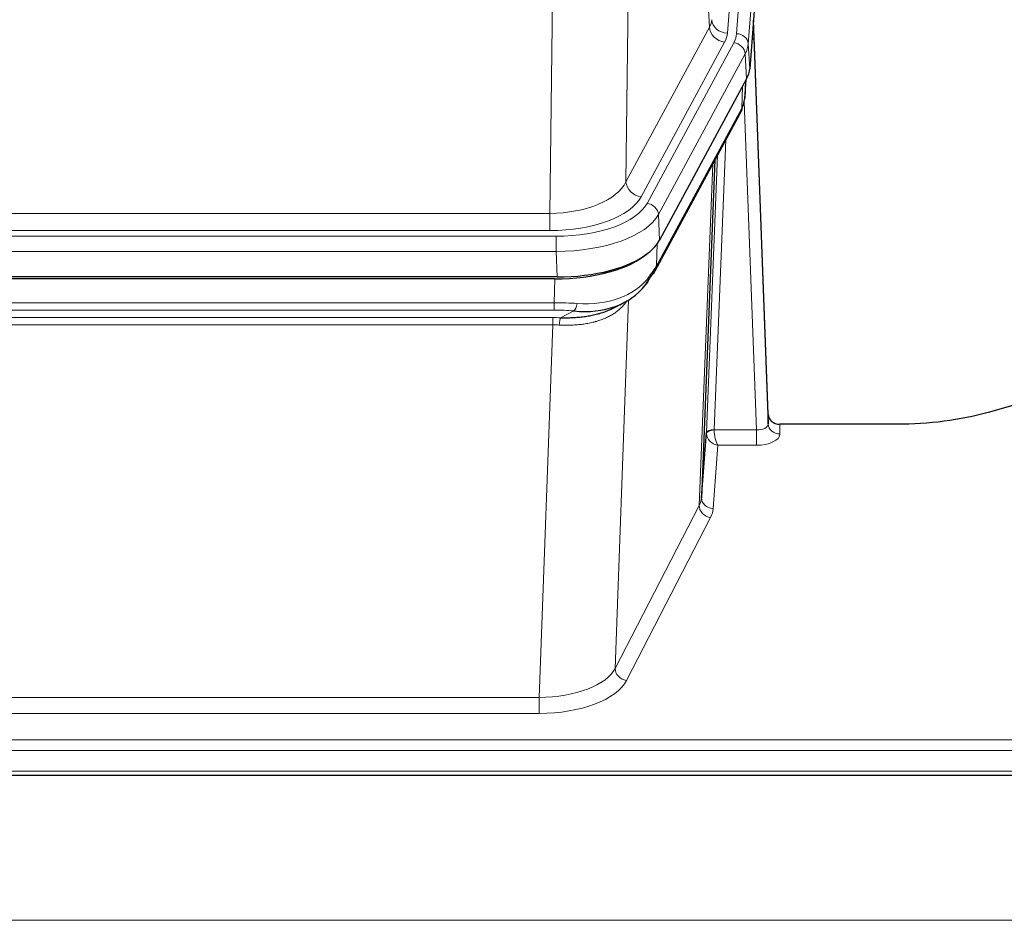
# Model space of a CAD drawing. Header units: inches. Extents: x 0 to 23760, y -13 to 16800.
# Tile 115 of 256: x 4036 to 4288, y 13598 to 13828. Entities that reach past the tile are written whole.
import ezdxf

# ---------------------------------------------------------------- set-up
doc = ezdxf.new("R2010")
doc.units = ezdxf.units.IN
doc.layers.add('1', color=7, linetype='Continuous', true_color=0xffffff)
doc.layers.add('254', color=7, linetype='Continuous', true_color=0xffffff)
doc.styles.add('latin_extended', font='simplex.shx')
doc.dimstyles.get("Standard").update_dxf_attribs({"dimtxt": 0.18, "dimasz": 0.18, "dimexe": 0.18, "dimexo": 0.0625, "dimgap": 0.09, "dimtad": 0, "dimtih": 1, "dimtoh": 1, "dimdec": 4, "dimzin": 0, "dimdsep": 46, "dimtxsty": 'Standard', "dimcen": 0.09, "dimadec": 0, "dimazin": 0, "dimtfac": 1, "dimtdec": 4, "dimtofl": 0, "dimtmove": 0, "dimatfit": 3, "dimfxl": 1, "dimtolj": 1, "dimtzin": 0, "dimarcsym": 0})

# ---------------------------------------------------------------- blocks, each defined once
blk = doc.blocks.new('_U12')
at = {"layer": '254', "color": 3, "linetype": 'Continuous', "lineweight": 13, "transparency": 16777216}
for p, q in [((8888.53, 13749.35), (8888.53, 9406.97)), ((1002.55, 13394.36), (1002.55, 9406.97)), ((1142.55, 9446.97), (8748.53, 9446.97))]:
    blk.add_line(p, q, dxfattribs=at)
at = {"layer": '254', "color": 3, "transparency": 16777216}
for points in [[(1142.55, 9470.3), (1142.55, 9423.63), (1002.55, 9446.97)], [(8748.53, 9423.63), (8748.53, 9470.3), (8888.53, 9446.97)]]:
    blk.add_solid(points, dxfattribs=at)
at = {"layer": 'Defpoints', "color": 0, "transparency": 16777216}
for p in [(8888.53, 13789.35), (1002.55, 13434.36), (8888.53, 9446.97)]:
    blk.add_point(p, dxfattribs=at)
at = {"layer": '254', "color": 2, "lineweight": 13, "transparency": 16777216, "insert": (4702.21, 9656.97), "char_height": 140, "attachment_point": 1, "style": 'latin_extended'}
blk.add_mtext('\\A1;7886', dxfattribs=at)

msp = doc.modelspace()

# ---------------------------------------------------------------- linework, layer by layer
at = {"layer": '1', "color": 110, "linetype": 'Continuous', "lineweight": 13}
for p, q in [((4230.289, 13997.618), (4217.223, 13824.845)), ((4219.57, 13824.692), (4232.681, 13998.053)), ((4235.675, 13995.483), (4222.564, 13822.122)), ((4212.65, 13826.362), (4208.298, 13900.614)), ((4192.256, 13862.469), (4191.298, 13786.819)), ((4171.855, 13778.784), (4172.824, 13855.28)), ((4191.298, 13786.819), (4212.65, 13826.362)), ((4195.174, 13783.01), (4216.526, 13822.554)), ((4196.699, 13781.336), (4218.873, 13822.401)), ((4222.564, 13822.122), (4222.938, 13815.75)), ((4221.78, 13819.545), (4199.606, 13778.479)), ((4222.153, 13813.172), (4221.78, 13819.545)), ((4220.884, 13805.668), (4221.102, 13811.225)), ((4221.669, 13808.247), (4222.023, 13812.931)), ((4224.65, 13723.424), (4221.519, 13807.276)), ((4199.137, 13765.392), (4220.884, 13805.668)), ((4216.867, 13797.562), (4213.844, 13723.511)), ((4211.847, 13722.745), (4214.739, 13793.622)), ((4210.032, 13704.116), (4213.5, 13791.327)), ((3959.212, 13778.784), (4171.855, 13778.784)), ((4171.855, 13774.37), (4171.855, 13778.784)), ((4199.606, 13778.479), (4199.899, 13771.958)), ((4171.855, 13774.37), (3959.212, 13774.37)), ((3957.624, 13772.946), (4173.444, 13772.946)), ((4173.444, 13769.041), (4173.444, 13772.946)), ((4199.313, 13771.028), (4199.137, 13765.392)), ((4173.444, 13769.041), (3957.624, 13769.041)), ((4173.737, 13762.52), (4173.444, 13769.041)), ((4172.955, 13755.947), (4173.145, 13762.038)), ((3958.113, 13755.947), (4172.955, 13755.947)), ((4172.955, 13754.081), (4172.955, 13755.947)), ((4191.983, 13756.642), (4188.547, 13662.502)), ((4172.955, 13754.081), (3958.113, 13754.081)), ((4174.525, 13752.108), (4177.979, 13753.853)), ((3958.455, 13752.139), (4172.612, 13752.139)), ((4172.612, 13750.274), (4172.612, 13752.139)), ((4172.612, 13750.274), (3958.455, 13750.274)), ((4169.139, 13655.098), (4172.612, 13750.274)), ((4213.845, 13723.424), (4224.65, 13723.424)), ((4224.65, 13723.424), (4224.65, 13719.509)), ((4230.631, 13724.871), (4230.641, 13722.423)), ((4214.808, 13719.509), (4213.614, 13703.36)), ((4224.65, 13719.509), (4214.808, 13719.509)), ((4188.547, 13662.502), (4210.032, 13704.116)), ((4212.941, 13701.053), (4191.456, 13659.439)), ((3961.929, 13655.098), (4169.139, 13655.098)), ((4169.139, 13655.098), (4169.139, 13650.997)), ((4169.139, 13650.997), (3961.929, 13650.997)), ((3787.534, 13644.236), (4344.534, 13644.236)), ((3787.534, 13641.502), (4344.534, 13641.502)), ((3787.534, 13636.254), (4344.534, 13636.254)), ((2913.034, 13598.124), (7670.034, 13598.124))]:
    msp.add_line(p, q, dxfattribs=at)
at = {"layer": '1', "color": 2, "linetype": 'Continuous', "lineweight": 25}
for p, q in [((4236.056, 13989.203), (4222.938, 13815.75)), ((4227.632, 13727.492), (4223.874, 13828.131)), ((4223.955, 13823.737), (4227.643, 13724.956)), ((4222.153, 13813.172), (4199.899, 13771.958)), ((4221.662, 13808.134), (4222.026, 13812.935)), ((4221.84, 13812.591), (4221.669, 13808.247)), ((4221.662, 13808.134), (4221.669, 13808.247)), ((4198.777, 13764.062), (4220.525, 13804.338)), ((4214.046, 13792.338), (4210.618, 13706.127)), ((4173.737, 13762.52), (3957.331, 13762.52)), ((4173.145, 13762.038), (3957.922, 13762.038)), ((4187.843, 13754.474), (4190.636, 13755.886)), ((4300.078, 13732.443), (4283.913, 13727.912)), ((4227.643, 13724.956), (4227.632, 13727.492)), ((4260.534, 13724.871), (4230.631, 13724.871)), ((4210.618, 13706.127), (4211.847, 13722.745)), ((3787.534, 13635.239), (4344.534, 13635.239))]:
    msp.add_line(p, q, dxfattribs=at)
at = {"layer": '1', "color": 110, "linetype": 'Continuous', "lineweight": 13}
for centre, major_axis, ratio, start_param, end_param in [((4193.205, 13828.783), (-20.038, 0.241), 0.4621297, 2.903225, 3.1123764), ((4216.526, 13826.102), (3.52, -1.9), 0.8606628, 3.6289862, 5.1474227), ((4217.223, 13828.393), (3.989, -0.302), 0.8864705, 3.2608937, 4.7793301), ((4223.955, 13821.585), (-0.214, 6.443), 0.0117452, 5.0526437, 5.774114), ((4193.205, 13825.235), (-24.033, 0.005), 0.4611335, 2.8976848, 3.1068362), ((4195.552, 13825.083), (-24.033, 0.005), 0.4611335, 2.8976848, 3.1068362), ((4219.57, 13822.031), (2.991, -0.226), 0.8864705, 0.119301, 1.6377375), ((4220.956, 13823.646), (2.998, 0.112), 0.4302668, 5.7021495, 6.2671208), ((4218.873, 13819.74), (2.64, -1.425), 0.8606628, 0.4873936, 2.00583), ((4195.552, 13822.422), (27.028, 0.171), 0.4605352, 6.0362132, 6.2453646), ((4193.874, 13788.458), (27.538, 20.422), 0.1820481, 5.9117303, 5.9437105), ((4217.005, 13806.238), (3.52, -1.9), 0.8606628, 0.0000038, 0.4001271), ((4171.935, 13789.391), (20.002, 0.126), 0.5302672, 4.7050812, 6.0263936), ((4195.174, 13786.558), (-3.52, 1.9), 0.8606628, 0.4873936, 2.00583), ((4171.935, 13785.843), (24.002, 0.049), 0.477994, 4.708097, 6.0294094), ((4173.392, 13784.043), (-24.02, 0.03), 0.4619935, 1.5735185, 2.8978281), ((4196.699, 13778.675), (2.64, -1.425), 0.8606628, 0.4873936, 2.00583), ((4173.392, 13781.382), (27.018, 0.111), 0.4567867, 4.7124116, 6.0367213), ((4195.258, 13765.963), (3.52, -1.9), 0.8606628, 0.0000038, 0.4001271), ((4173.208, 13777.33), (-25.329, 12.681), 0.6929209, 2.1169098, 3.0007467), ((4172.305, 13748.513), (27.015, 0.091), 0.2751837, 1.3250001, 1.545831), ((4177.979, 13757.688), (-0.368, -3.983), 0.2964475, 0.3019504, 1.0888865), ((4172.305, 13744.678), (23.017, 0.318), 0.4083138, 1.3161001, 1.5369309), ((4171.823, 13742.327), (24.025, 0.387), 0.4081205, 1.4515093, 1.5313568), ((4174.525, 13748.273), (0.131, 3.998), 0.1099517, 0.2897867, 1.0584981), ((4171.823, 13738.491), (20.023, 0.877), 0.5868264, 1.4258228, 1.5056703), ((4213.844, 13722.65), (1.998, -0.082), 0.4302193, 1.5883537, 3.1255299), ((4213.845, 13722.563), (-1.996, -0.13), 0.4297663, 4.6843512, 6.2157251), ((4214.844, 13723.479), (1.001, 0.011), 0.9036675, 3.0949666, 3.190732), ((4214.808, 13722.132), (-0.506, 2.997), 0.2740591, 1.0794715, 2.5891813), ((4224.638, 13725.047), (-3.004, 0.138), 0.5390598, 1.5996723, 3.1704686), ((4230.641, 13725.047), (-3, -0.013), 0.8746179, 0.0299147, 1.5670846), ((4214.844, 13722.618), (-2.996, 0.15), 0.8842153, 0.0089586, 0.1047241), ((4214.808, 13722.132), (-2.669, 1.608), 0.8008031, 0.5106166, 2.0203264), ((4224.638, 13722.423), (-6.003, 0.008), 0.4854373, 1.5734916, 3.1442879), ((4190.615, 13706.382), (20.016, 0.121), 0.4848834, 6.0350943, 6.2444185), ((4213.614, 13705.984), (2.992, -0.221), 0.8740585, 3.1714428, 4.7769181), ((4212.941, 13703.677), (2.666, -1.376), 0.8484453, 3.5215353, 5.1252561), ((4190.615, 13703.758), (23.014, 0.002), 0.4845187, 6.038018, 6.2473422), ((4169.132, 13664.772), (20.013, 0.104), 0.483363, 4.7101919, 6.0355739), ((4191.456, 13662.063), (2.666, -1.376), 0.8484453, 3.5215353, 5.1252561), ((4169.132, 13662.148), (-23.012, 0.004), 0.4845836, 1.5711584, 2.8965404)]:
    msp.add_ellipse(centre, major_axis=major_axis, ratio=ratio, start_param=start_param, end_param=end_param, dxfattribs=at)
at = {"layer": '1', "color": 2, "linetype": 'Continuous', "lineweight": 25}
for centre, major_axis, ratio, start_param, end_param in [((4195.918, 13816.189), (-27.037, 0.006), 0.4611335, 2.8976848, 3.1068362), ((4217.171, 13806.559), (3.584, -1.776), 0.8816114, 6.2824956, 6.6531678), ((4195.025, 13817.734), (-26.161, 11.46), 0.4493681, 3.1218709, 3.267222), ((4193.874, 13788.458), (27.174, 22.247), 0.2659527, 6.0029111, 6.0348912), ((4173.679, 13775.004), (-27.023, 0.034), 0.4619935, 2.6128783, 2.8978281), ((4173.12, 13774.513), (-27.01, 0.015), 0.4618579, 1.5720062, 2.656), ((4173.679, 13775.004), (-27.023, 0.034), 0.4619935, 1.5735185, 2.6128783), ((4172.305, 13748.513), (27.355, 20.182), 0.1876908, 5.6857719, 5.9066027), ((4195.258, 13765.963), (3.52, -1.9), 0.8606628, 5.9153676, 6.2831892), ((4175.001, 13745.65), (23.434, 19.972), 0.1471226, 5.6997031, 5.9205339), ((4193.481, 13763.281), (3.195, -2.407), 0.6715965, 6.033487, 6.820423), ((4173.208, 13777.33), (-23.359, 16.381), 0.7286412, 2.2260513, 3.1098882), ((4230.631, 13727.584), (-3, 0.002), 0.9042699, 0.0343167, 1.5714866)]:
    msp.add_ellipse(centre, major_axis=major_axis, ratio=ratio, start_param=start_param, end_param=end_param, dxfattribs=at)
msp.add_open_spline([(4220.525, 13804.338), (4220.645, 13804.561), (4220.755, 13804.783)], degree=2, dxfattribs=at)
at = {"layer": '1', "color": 110, "linetype": 'Continuous', "lineweight": 13}
msp.add_open_spline([(4191.586, 13756.516), (4191.43, 13756.263), (4191.258, 13756.014), (4190.883, 13755.525), (4190.679, 13755.284), (4190.241, 13754.812), (4190.007, 13754.582), (4189.507, 13754.132), (4189.241, 13753.913), (4188.819, 13753.594), (4188.674, 13753.489), (4188.451, 13753.335), (4188.376, 13753.284), (4188.223, 13753.183), (4188.147, 13753.133), (4187.758, 13752.887), (4187.435, 13752.699), (4186.765, 13752.343), (4186.071, 13752.007), (4185.33, 13751.71), (4184.565, 13751.433), (4184.17, 13751.304), (4183.712, 13751.171), (4183.661, 13751.156), (4183.558, 13751.127), (4183.507, 13751.113), (4183.352, 13751.07), (4183.041, 13750.987), (4182.726, 13750.911), (4182.091, 13750.767), (4181.661, 13750.682), (4180.786, 13750.534), (4180.342, 13750.471), (4179.441, 13750.365), (4178.983, 13750.322), (4178.286, 13750.273), (4178.052, 13750.259), (4177.698, 13750.241), (4177.579, 13750.236), (4177.342, 13750.227), (4177.223, 13750.223), (4176.626, 13750.206), (4176.146, 13750.202), (4175.181, 13750.211), (4174.695, 13750.224), (4174.206, 13750.245)], degree=3, knots=[0, 0, 0, 0, 0.0625, 0.0625, 0.125, 0.125, 0.1875, 0.1875, 0.25, 0.25, 0.28125, 0.28125, 0.296875, 0.296875, 0.3125, 0.3125, 0.375, 0.375, 0.4375, 0.5, 0.5, 0.5625, 0.5625, 0.5703125, 0.5703125, 0.578125, 0.578125, 0.59375, 0.625, 0.625, 0.6875, 0.6875, 0.75, 0.75, 0.8125, 0.8125, 0.84375, 0.84375, 0.859375, 0.859375, 0.875, 0.875, 0.9375, 0.9375, 1, 1, 1, 1], dxfattribs=at)
at = {"layer": '1', "color": 2, "linetype": 'Continuous', "lineweight": 25}
for points, knots in [([(4174.525, 13752.108), (4175.043, 13752.099), (4175.559, 13752.096), (4176.584, 13752.109), (4177.094, 13752.124), (4177.728, 13752.153), (4177.855, 13752.16), (4178.108, 13752.174), (4178.234, 13752.182), (4178.611, 13752.207), (4178.86, 13752.226), (4179.602, 13752.29), (4180.089, 13752.342), (4181.048, 13752.467), (4181.52, 13752.539), (4182.448, 13752.705), (4182.905, 13752.799), (4183.579, 13752.956), (4183.801, 13753.011), (4184.132, 13753.098), (4184.242, 13753.127), (4184.406, 13753.173), (4184.46, 13753.188), (4184.569, 13753.219), (4185.056, 13753.36), (4185.524, 13753.514), (4186.329, 13753.805), (4187.028, 13754.084), (4187.682, 13754.392), (4187.963, 13754.535)], [0, 0, 0, 0, 0.1020877, 0.1020877, 0.2041754, 0.2041754, 0.2296973, 0.2296973, 0.2552192, 0.2552192, 0.3062631, 0.3062631, 0.4083508, 0.4083508, 0.5104385, 0.5104385, 0.6125262, 0.6125262, 0.66357, 0.66357, 0.6890919, 0.6890919, 0.7018529, 0.7018529, 0.7146139, 0.8167015, 0.8167015, 0.9187892, 1, 1, 1, 1]), ([(4283.913, 13727.912), (4280.38, 13726.921), (4276.578, 13726.157), (4268.695, 13725.132), (4264.615, 13724.871), (4260.534, 13724.871)], [0, 0, 0, 0, 0.5, 0.5, 1, 1, 1, 1])]:
    msp.add_open_spline(points, degree=3, knots=knots, dxfattribs=at)

# ---------------------------------------------------------------- dimensions: what is measured, and where the dimension line sits
at = {"layer": '254', "color": 2, "linetype": 'Continuous', "lineweight": 13}
dim = msp.add_linear_dim(base=(8888.534, 9446.967), p1=(1002.554, 13434.36), p2=(8888.534, 13789.353), dimstyle='Standard', override={"dimscale": 40, "dimtxt": 3.5, "dimasz": 3.5, "dimexe": 1, "dimexo": 1, "dimgap": 1.75, "dimtad": 1, "dimtih": 1, "dimtoh": 0, "dimdec": 0, "dimlfac": 1, "dimzin": 8, "dimdsep": 46, "dimlunit": 2, "dimtxsty": 'latin_extended', "dimsah": 1, "dimse1": 0, "dimse2": 0, "dimsd1": 0, "dimsd2": 0, "dimclrd": 3, "dimclre": 3, "dimclrt": 2, "dimtol": 0, "dimtm": -0.1, "dimtfac": 0.714286, "dimtdec": 3, "dimtofl": 1, "dimtmove": 0, "dimtzin": 8, "dimlwd": 13, "dimlwe": 13}, dxfattribs=at)
dim.commit()
dim.dimension.update_dxf_attribs({"geometry": '_U12', "text_midpoint": (4945.544, 9446.967), "dimtype": 160})

doc.saveas('drawing.dxf')
